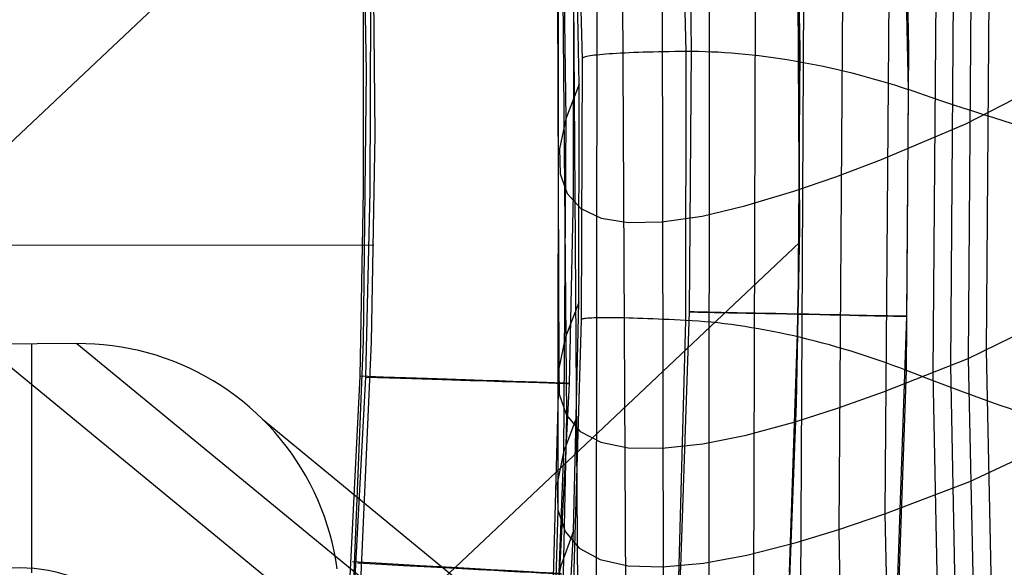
# Model space of a CAD drawing. Extents: x -919 to -345, y -585 to -19.
# Tile 71 of 123: x -422 to -377, y -463 to -438. Entities that reach past the tile are written whole.
import ezdxf

# ---------------------------------------------------------------- set-up
doc = ezdxf.new("R2010")
doc.units = 0
for name, color, linetype in [('GAMBE', 13, 'CONTINUOUS'), ('IMBOTT_SEDU', 139, 'CONTINUOUS'), ('SCHIUMATO', 84, 'CONTINUOUS'), ('TELAIO', 3, 'CONTINUOUS')]:
    doc.layers.add(name, color=color, linetype=linetype)

msp = doc.modelspace()

# ---------------------------------------------------------------- linework, layer by layer
at = {"layer": 'GAMBE'}
for p, q in [((-419.374, -452.872, -41.086), (-423.703, -452.906, -41.086)), ((-421.443, -463.417, -41.086), (-421.443, -452.888, -41.086)), ((-418.963, -452.875, -41.086), (-419.374, -452.872, -41.086)), ((-419.374, -452.872, -41.086), (-393.87, -473.801, -455.562)), ((-418.551, -452.893, -41.086), (-418.963, -452.875, -41.086)), ((-418.141, -452.925, -41.086), (-418.551, -452.893, -41.086)), ((-423.703, -452.906, -41.086), (-398.199, -473.836, -455.562)), ((-417.731, -452.971, -41.086), (-418.141, -452.925, -41.086)), ((-417.324, -453.031, -41.086), (-417.731, -452.971, -41.086)), ((-416.919, -453.105, -41.086), (-417.324, -453.031, -41.086)), ((-416.517, -453.192, -41.086), (-416.919, -453.105, -41.086)), ((-416.117, -453.294, -41.086), (-416.517, -453.192, -41.086)), ((-415.722, -453.409, -41.086), (-416.117, -453.294, -41.086)), ((-415.331, -453.538, -41.086), (-415.722, -453.409, -41.086)), ((-414.944, -453.68, -41.086), (-415.331, -453.538, -41.086)), ((-414.563, -453.835, -41.086), (-414.944, -453.68, -41.086)), ((-414.187, -454.003, -41.086), (-414.563, -453.835, -41.086)), ((-413.817, -454.184, -41.086), (-414.187, -454.003, -41.086)), ((-413.454, -454.378, -41.086), (-413.817, -454.184, -41.086)), ((-413.097, -454.584, -41.086), (-413.454, -454.378, -41.086)), ((-412.748, -454.802, -41.086), (-413.097, -454.584, -41.086)), ((-412.406, -455.032, -41.086), (-412.748, -454.802, -41.086)), ((-412.073, -455.273, -41.086), (-412.406, -455.032, -41.086)), ((-411.748, -455.526, -41.086), (-412.073, -455.273, -41.086)), ((-411.431, -455.79, -41.086), (-411.748, -455.526, -41.086)), ((-411.124, -456.064, -41.086), (-411.431, -455.79, -41.086)), ((-410.827, -456.349, -41.086), (-411.124, -456.064, -41.086)), ((-410.54, -456.644, -41.086), (-410.827, -456.349, -41.086)), ((-410.826, -456.351, -41.086), (-385.322, -477.28, -455.562)), ((-410.263, -456.949, -41.086), (-410.54, -456.644, -41.086)), ((-409.996, -457.263, -41.086), (-410.263, -456.949, -41.086)), ((-409.741, -457.586, -41.086), (-409.996, -457.263, -41.086)), ((-409.496, -457.917, -41.086), (-409.741, -457.586, -41.086)), ((-409.263, -458.257, -41.086), (-409.496, -457.917, -41.086)), ((-409.042, -458.604, -41.086), (-409.263, -458.257, -41.086)), ((-408.834, -458.959, -41.086), (-409.042, -458.604, -41.086)), ((-408.637, -459.321, -41.086), (-408.834, -458.959, -41.086)), ((-408.453, -459.689, -41.086), (-408.637, -459.321, -41.086)), ((-408.281, -460.064, -41.086), (-408.453, -459.689, -41.086)), ((-408.123, -460.444, -41.086), (-408.281, -460.064, -41.086)), ((-407.978, -460.829, -41.086), (-408.123, -460.444, -41.086)), ((-407.846, -461.219, -41.086), (-407.978, -460.829, -41.086)), ((-407.727, -461.614, -41.086), (-407.846, -461.219, -41.086)), ((-407.622, -462.012, -41.086), (-407.727, -461.614, -41.086)), ((-407.531, -462.413, -41.086), (-407.622, -462.012, -41.086)), ((-407.454, -462.818, -41.086), (-407.531, -462.413, -41.086)), ((-407.391, -463.225, -41.086), (-407.454, -462.818, -41.086))]:
    msp.add_line(p, q, dxfattribs=at)
at = {"layer": 'IMBOTT_SEDU'}
for p, q in [((-406.27, -427.958, -47.28), (-406.058, -440.357, -47.28)), ((-405.636, -443.249, -11.648), (-405.786, -427.986, -11.591)), ((-406.191, -437.277, -47.28), (-406.187, -445.826, -47.28)), ((-405.871, -445.861, -11.655), (-405.839, -437.308, -11.625)), ((-396.512, -445.971, -29.551), (-396.496, -437.232, -29.546)), ((-406.058, -440.357, -47.28), (-406.193, -452.758, -47.28)), ((-405.813, -452.799, -11.679), (-405.636, -443.249, -11.648)), ((-406.187, -445.826, -47.28), (-406.348, -454.373, -47.28)), ((-406.07, -454.411, -11.682), (-405.871, -445.861, -11.655)), ((-396.696, -454.705, -29.555), (-396.512, -445.971, -29.551)), ((-405.704, -448.336, -11.665), (-570.015, -448.602, -4.089)), ((-406.193, -452.758, -47.28), (-406.687, -465.106, -47.28)), ((-406.364, -465.153, -11.715), (-405.813, -452.799, -11.679)), ((-406.348, -454.373, -47.28), (-407.186, -471.449, -47.28)), ((-406.985, -471.492, -11.73), (-406.07, -454.411, -11.682)), ((-397.59, -472.114, -29.559), (-396.696, -454.705, -29.555))]:
    msp.add_line(p, q, dxfattribs=at)
at = {"layer": 'IMBOTT_SEDU', "extrusion": (0.032905, 0.999458, 0.000818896)}
msp.add_arc((402.918, -29.005, -467.536), 21.399, 124.1648, 236.7344, dxfattribs=at)
at = {"layer": 'IMBOTT_SEDU', "extrusion": (0.055453, 0.998461, 0.00076992)}
msp.add_arc((392.122, -29.039, -484.791), 21.376, 124.0711, 236.7071, dxfattribs=at)
at = {"layer": 'SCHIUMATO'}
for p, q in [((-376.59, -335.531, 181.132), (-377.501, -453.186, 180.707)), ((-377.427, -336.138, 177.288), (-378.333, -453.551, 176.958)), ((-378.232, -336.715, 173.429), (-379.154, -453.893, 173.2)), ((-379.027, -337.276, 169.567), (-379.963, -454.223, 169.441)), ((-381.26, -338.75, 158.499), (-382.168, -460.707, 158.388)), ((-383.407, -340.063, 147.394), (-384.292, -461.428, 147.3)), ((-390.202, -349.047, 107.49), (-390.291, -490.432, 107.456)), ((-392.537, -349.79, 91.716), (-392.337, -495.884, 91.649)), ((-394.657, -350.215, 75.898), (-394.043, -479.362, 75.818)), ((-385.474, -352.548, 136.243), (-386.106, -473.14, 136.169)), ((-387.914, -353.733, 121.888), (-388.269, -484.703, 121.832)), ((-396.791, -397.476, 44.187), (-396.298, -467.642, 44.088)), ((-397.178, -416.065, 28.28), (-396.835, -456.169, 28.218)), ((-395.403, -416.888, 60.026), (-395.478, -484.385, 59.951)), ((-391.319, -439.436, -44.503), (-391.631, -427.067, -44.485)), ((-396.383, -427.786, -35.78), (-396.114, -439.782, -35.78)), ((-381.081, -441.193, -46.997), (-381.339, -428.278, -46.998)), ((-396.243, -440.934, -35.655), (-396.44, -430.893, -35.635)), ((-397.003, -432.46, -19.578), (-396.854, -442.53, -19.597)), ((-397.257, -433.806, -3.493), (-397.184, -454.019, -3.528)), ((-397.206, -434.906, 12.366), (-397.232, -460.518, 12.326)), ((-396.1, -439.749, -36.406), (-396.112, -439.766, -36.092)), ((-396.079, -439.732, -36.721), (-396.1, -439.749, -36.406)), ((-396.047, -439.716, -37.038), (-396.079, -439.732, -36.721)), ((-396.005, -439.7, -37.356), (-396.047, -439.716, -37.038)), ((-395.953, -439.684, -37.674), (-396.005, -439.7, -37.356)), ((-395.89, -439.668, -37.992), (-395.953, -439.684, -37.674)), ((-395.817, -439.653, -38.31), (-395.89, -439.668, -37.992)), ((-395.733, -439.638, -38.626), (-395.817, -439.653, -38.31)), ((-395.638, -439.624, -38.94), (-395.733, -439.638, -38.626)), ((-395.534, -439.609, -39.253), (-395.638, -439.624, -38.94)), ((-395.418, -439.596, -39.562), (-395.534, -439.609, -39.253)), ((-395.293, -439.582, -39.869), (-395.418, -439.596, -39.562)), ((-395.157, -439.569, -40.171), (-395.293, -439.582, -39.869)), ((-395.012, -439.557, -40.47), (-395.157, -439.569, -40.171)), ((-394.857, -439.545, -40.764), (-395.012, -439.557, -40.47)), ((-394.692, -439.534, -41.052), (-394.857, -439.545, -40.764)), ((-394.518, -439.523, -41.335), (-394.692, -439.534, -41.052)), ((-394.335, -439.513, -41.612), (-394.518, -439.523, -41.335)), ((-394.143, -439.504, -41.882), (-394.335, -439.513, -41.612)), ((-393.943, -439.495, -42.146), (-394.143, -439.504, -41.882)), ((-393.735, -439.486, -42.402), (-393.943, -439.495, -42.146)), ((-393.52, -439.478, -42.65), (-393.735, -439.486, -42.402)), ((-393.298, -439.471, -42.891), (-393.52, -439.478, -42.65)), ((-393.069, -439.465, -43.123), (-393.298, -439.471, -42.891)), ((-392.834, -439.459, -43.347), (-393.069, -439.465, -43.123)), ((-392.593, -439.454, -43.563), (-392.834, -439.459, -43.347)), ((-392.347, -439.449, -43.769), (-392.593, -439.454, -43.563)), ((-392.096, -439.445, -43.966), (-392.347, -439.449, -43.769)), ((-391.84, -439.441, -44.155), (-392.096, -439.445, -43.966)), ((-391.581, -439.439, -44.334), (-391.84, -439.441, -44.155)), ((-391.319, -439.436, -44.503), (-391.581, -439.439, -44.334)), ((-391.33, -451.804, -44.52), (-391.319, -439.436, -44.503)), ((-391.033, -439.436, -44.678), (-391.319, -439.436, -44.503)), ((-390.743, -439.439, -44.847), (-391.033, -439.436, -44.678)), ((-390.449, -439.446, -45.012), (-390.743, -439.439, -44.847)), ((-390.151, -439.457, -45.171), (-390.449, -439.446, -45.012)), ((-389.849, -439.471, -45.324), (-390.151, -439.457, -45.171)), ((-389.543, -439.489, -45.472), (-389.849, -439.471, -45.324)), ((-389.234, -439.511, -45.614), (-389.543, -439.489, -45.472)), ((-388.921, -439.536, -45.751), (-389.234, -439.511, -45.614)), ((-388.606, -439.565, -45.881), (-388.921, -439.536, -45.751)), ((-388.287, -439.598, -46.005), (-388.606, -439.565, -45.881)), ((-387.966, -439.635, -46.122), (-388.287, -439.598, -46.005)), ((-387.643, -439.675, -46.233), (-387.966, -439.635, -46.122)), ((-387.318, -439.719, -46.337), (-387.643, -439.675, -46.233)), ((-386.991, -439.767, -46.435), (-387.318, -439.719, -46.337)), ((-396.114, -439.782, -35.78), (-396.153, -451.782, -35.78)), ((-396.112, -439.766, -36.092), (-396.114, -439.782, -35.78)), ((-386.662, -439.818, -46.526), (-386.991, -439.767, -46.435)), ((-386.332, -439.873, -46.61), (-386.662, -439.818, -46.526)), ((-386.001, -439.932, -46.687), (-386.332, -439.873, -46.61)), ((-385.669, -439.994, -46.757), (-386.001, -439.932, -46.687)), ((-385.336, -440.059, -46.82), (-385.669, -439.994, -46.757)), ((-385.003, -440.128, -46.876), (-385.336, -440.059, -46.82)), ((-384.67, -440.2, -46.925), (-385.003, -440.128, -46.876)), ((-384.338, -440.276, -46.967), (-384.67, -440.2, -46.925)), ((-384.006, -440.355, -47.001), (-384.338, -440.276, -46.967)), ((-383.674, -440.437, -47.029), (-384.006, -440.355, -47.001)), ((-383.344, -440.521, -47.049), (-383.674, -440.437, -47.029)), ((-383.015, -440.609, -47.063), (-383.344, -440.521, -47.049)), ((-382.688, -440.7, -47.069), (-383.015, -440.609, -47.063)), ((-396.243, -440.934, -35.655), (-396.854, -442.53, -19.597)), ((-396.258, -450.975, -35.678), (-396.243, -440.934, -35.655)), ((-382.362, -440.794, -47.068), (-382.688, -440.7, -47.069)), ((-382.038, -440.89, -47.061), (-382.362, -440.794, -47.068)), ((-381.716, -440.988, -47.046), (-382.038, -440.89, -47.061)), ((-381.397, -441.09, -47.025), (-381.716, -440.988, -47.046)), ((-381.08, -441.193, -46.997), (-381.397, -441.09, -47.025)), ((-381.171, -454.111, -46.997), (-381.081, -441.193, -46.997)), ((-378.441, -442.768, 176.988), (-375.357, -441.171, 190.722)), ((-396.854, -442.53, -19.597), (-397.147, -443.912, -3.509)), ((-396.854, -442.53, -19.597), (-396.972, -457.872, -19.629)), ((-382.327, -444.395, 158.399), (-378.441, -442.768, 176.988)), ((-397.147, -443.912, -3.509), (-397.126, -445.055, 12.35)), ((-384.433, -445.192, 147.31), (-382.327, -444.395, 158.399)), ((-397.126, -445.055, 12.35), (-396.801, -445.973, 28.233)), ((-386.368, -445.863, 136.181), (-384.433, -445.192, 147.31)), ((-396.801, -445.973, 28.233), (-396.174, -446.66, 44.114)), ((-388.61, -446.54, 121.85), (-386.368, -445.863, 136.181)), ((-390.586, -447.004, 107.471), (-388.61, -446.54, 121.85)), ((-396.174, -446.66, 44.114), (-395.239, -447.106, 59.985)), ((-392.442, -447.271, 91.676), (-390.586, -447.004, 107.471)), ((-395.239, -447.106, 59.985), (-393.991, -447.305, 75.843)), ((-393.991, -447.305, 75.843), (-392.442, -447.271, 91.676)), ((-396.258, -450.975, -35.678), (-396.883, -452.6, -19.617)), ((-396.506, -461.486, -35.704), (-396.258, -450.975, -35.678)), ((-396.153, -451.782, -35.78), (-396.508, -463.777, -35.78)), ((-396.15, -451.77, -36.092), (-396.153, -451.782, -35.78)), ((-396.137, -451.759, -36.407), (-396.15, -451.77, -36.092)), ((-396.114, -451.748, -36.723), (-396.137, -451.759, -36.407)), ((-396.081, -451.738, -37.04), (-396.114, -451.748, -36.723)), ((-396.038, -451.729, -37.359), (-396.081, -451.738, -37.04)), ((-395.985, -451.721, -37.678), (-396.038, -451.729, -37.359)), ((-395.921, -451.713, -37.996), (-395.985, -451.721, -37.678)), ((-395.847, -451.706, -38.314), (-395.921, -451.713, -37.996)), ((-395.762, -451.7, -38.631), (-395.847, -451.706, -38.314)), ((-395.666, -451.695, -38.946), (-395.762, -451.7, -38.631)), ((-395.561, -451.691, -39.259), (-395.666, -451.695, -38.946)), ((-395.444, -451.687, -39.569), (-395.561, -451.691, -39.259)), ((-395.318, -451.685, -39.876), (-395.444, -451.687, -39.569)), ((-395.181, -451.683, -40.179), (-395.318, -451.685, -39.876)), ((-395.035, -451.682, -40.478), (-395.181, -451.683, -40.179)), ((-394.879, -451.683, -40.773), (-395.035, -451.682, -40.478)), ((-394.713, -451.684, -41.062), (-394.879, -451.683, -40.773)), ((-394.538, -451.686, -41.345), (-394.713, -451.684, -41.062)), ((-394.354, -451.689, -41.623), (-394.538, -451.686, -41.345)), ((-394.162, -451.693, -41.893), (-394.354, -451.689, -41.623)), ((-393.961, -451.698, -42.157), (-394.162, -451.693, -41.893)), ((-393.753, -451.704, -42.414), (-393.961, -451.698, -42.157)), ((-393.537, -451.71, -42.663), (-393.753, -451.704, -42.414)), ((-393.314, -451.717, -42.904), (-393.537, -451.71, -42.663)), ((-393.084, -451.726, -43.137), (-393.314, -451.717, -42.904)), ((-392.848, -451.735, -43.362), (-393.084, -451.726, -43.137)), ((-392.607, -451.744, -43.577), (-392.848, -451.735, -43.362)), ((-392.36, -451.755, -43.784), (-392.607, -451.744, -43.577)), ((-392.109, -451.766, -43.982), (-392.36, -451.755, -43.784)), ((-391.853, -451.778, -44.171), (-392.109, -451.766, -43.982)), ((-391.593, -451.791, -44.35), (-391.853, -451.778, -44.171)), ((-391.677, -464.168, -44.537), (-391.33, -451.804, -44.52)), ((-391.33, -451.804, -44.52), (-391.593, -451.791, -44.35)), ((-391.044, -451.82, -44.695), (-391.33, -451.804, -44.52)), ((-390.754, -451.84, -44.865), (-391.044, -451.82, -44.695)), ((-390.46, -451.864, -45.03), (-390.754, -451.84, -44.865)), ((-390.162, -451.892, -45.189), (-390.46, -451.864, -45.03)), ((-389.861, -451.923, -45.343), (-390.162, -451.892, -45.189)), ((-389.555, -451.959, -45.491), (-389.861, -451.923, -45.343)), ((-389.247, -451.998, -45.633), (-389.555, -451.959, -45.491)), ((-388.935, -452.041, -45.769), (-389.247, -451.998, -45.633)), ((-388.621, -452.088, -45.899), (-388.935, -452.041, -45.769)), ((-388.304, -452.138, -46.023), (-388.621, -452.088, -45.899)), ((-387.985, -452.193, -46.14), (-388.304, -452.138, -46.023)), ((-387.663, -452.251, -46.251), (-387.985, -452.193, -46.14)), ((-387.34, -452.312, -46.355), (-387.663, -452.251, -46.251)), ((-387.015, -452.378, -46.452), (-387.34, -452.312, -46.355)), ((-386.688, -452.447, -46.543), (-387.015, -452.378, -46.452)), ((-378.333, -453.551, 176.958), (-375.226, -452.033, 190.645)), ((-396.883, -452.6, -19.617), (-397.184, -454.019, -3.528)), ((-386.36, -452.52, -46.626), (-386.688, -452.447, -46.543)), ((-386.032, -452.596, -46.703), (-386.36, -452.52, -46.626)), ((-385.703, -452.676, -46.772), (-386.032, -452.596, -46.703)), ((-385.373, -452.759, -46.834), (-385.703, -452.676, -46.772)), ((-385.044, -452.845, -46.89), (-385.373, -452.759, -46.834)), ((-384.714, -452.935, -46.938), (-385.044, -452.845, -46.89)), ((-384.385, -453.028, -46.978), (-384.714, -452.935, -46.938)), ((-384.057, -453.124, -47.012), (-384.385, -453.028, -46.978)), ((-383.729, -453.223, -47.039), (-384.057, -453.124, -47.012)), ((-383.403, -453.325, -47.058), (-383.729, -453.223, -47.039)), ((-383.078, -453.43, -47.07), (-383.403, -453.325, -47.058)), ((-377.501, -453.186, 180.707), (-376.786, -487.193, 180.623)), ((-382.755, -453.537, -47.075), (-383.078, -453.43, -47.07)), ((-382.433, -453.647, -47.073), (-382.755, -453.537, -47.075)), ((-382.114, -453.759, -47.065), (-382.433, -453.647, -47.073)), ((-382.235, -455.096, 158.392), (-378.333, -453.551, 176.958)), ((-381.797, -453.874, -47.049), (-382.114, -453.759, -47.065)), ((-378.333, -453.551, 176.958), (-377.626, -487.487, 176.894)), ((-397.184, -454.019, -3.528), (-397.764, -475.18, -3.574)), ((-397.184, -454.019, -3.528), (-397.164, -455.203, 12.335)), ((-381.482, -453.991, -47.027), (-381.797, -453.874, -47.049)), ((-381.621, -467.021, -46.997), (-381.171, -454.111, -46.997)), ((-381.171, -454.111, -46.997), (-381.482, -453.991, -47.027)), ((-379.963, -454.223, 169.441), (-379.272, -488.042, 169.419)), ((-379.154, -453.893, 173.2), (-378.455, -487.77, 173.158)), ((-384.353, -455.844, 147.303), (-382.235, -455.096, 158.392)), ((-397.164, -455.203, 12.335), (-396.835, -456.169, 28.218)), ((-386.3, -456.468, 136.176), (-384.353, -455.844, 147.303)), ((-396.835, -456.169, 28.218), (-397.36, -482.865, 28.182)), ((-396.352, -456.231, -35.691), (-396.972, -457.872, -19.629)), ((-396.835, -456.169, 28.218), (-396.201, -456.907, 44.101)), ((-388.559, -457.084, 121.845), (-386.3, -456.468, 136.176)), ((-396.201, -456.907, 44.101), (-395.254, -457.407, 59.974)), ((-395.254, -457.407, 59.974), (-393.99, -457.662, 75.834)), ((-390.551, -457.486, 107.468), (-388.559, -457.084, 121.845)), ((-396.972, -457.872, -19.629), (-397.56, -473.68, -19.666)), ((-396.972, -457.872, -19.629), (-397.263, -459.311, -3.538)), ((-393.99, -457.662, 75.834), (-392.424, -457.688, 91.669)), ((-392.424, -457.688, 91.669), (-390.551, -457.486, 107.468)), ((-378.257, -459.208, 176.943), (-375.138, -457.748, 190.61)), ((-382.168, -460.707, 158.388), (-378.257, -459.208, 176.943)), ((-397.263, -459.311, -3.538), (-397.232, -460.518, 12.326)), ((-397.232, -460.518, 12.326), (-397.834, -481.77, 12.291)), ((-397.232, -460.518, 12.326), (-396.89, -461.508, 28.21)), ((-384.292, -461.428, 147.3), (-382.168, -460.707, 158.388)), ((-382.168, -460.707, 158.388), (-381.576, -488.753, 158.367)), ((-397.319, -477.237, -35.748), (-396.506, -461.486, -35.704)), ((-396.506, -461.486, -35.704), (-397.111, -463.143, -19.641)), ((-396.89, -461.508, 28.21), (-396.24, -462.275, 44.094)), ((-386.248, -462.025, 136.174), (-384.292, -461.428, 147.3)), ((-384.292, -461.428, 147.3), (-383.741, -489.343, 147.281)), ((-396.24, -462.275, 44.094), (-395.277, -462.802, 59.969)), ((-388.519, -462.608, 121.843), (-386.248, -462.025, 136.174)), ((-395.277, -462.802, 59.969), (-393.996, -463.087, 75.83)), ((-390.526, -462.977, 107.466), (-388.519, -462.608, 121.843)), ((-397.111, -463.143, -19.641), (-397.385, -464.602, -3.55)), ((-393.996, -463.087, 75.83), (-392.414, -463.145, 91.666)), ((-392.414, -463.145, 91.666), (-390.526, -462.977, 107.466))]:
    msp.add_line(p, q, dxfattribs=at)
at = {"layer": 'SCHIUMATO', "extrusion": (0.335983, 0.938159, -0.083503)}
msp.add_arc((210.869, -81.186, -538.015), 11.094, 177.9989, 265.5825, dxfattribs=at)
at = {"layer": 'SCHIUMATO', "extrusion": (0.369993, 0.925842, -0.076957)}
msp.add_arc((186.236, -79.131, -557.842), 11.094, 178.2291, 265.8565, dxfattribs=at)
at = {"layer": 'TELAIO'}
for p, q in [((-533.629, -548.408, -38.59), (-387.027, -410.28, -38.59)), ((-533.629, -548.408, -33.59), (-387.027, -410.28, -33.59)), ((-387.027, -410.28, -36.09), (-533.629, -548.408, -36.09)), ((-381.304, -426.961, -36.09), (-381.082, -439.276, -36.09)), ((-391.299, -427.247, -36.09), (-391.083, -439.34, -36.09)), ((-386.301, -427.104, -41.09), (-386.082, -439.308, -41.09)), ((-386.301, -427.104, -31.09), (-386.082, -439.308, -31.09)), ((-386.188, -431.483, -38.59), (-386.093, -447.581, -38.59)), ((-386.188, -431.483, -33.59), (-386.093, -447.581, -33.59)), ((-386.093, -447.581, -36.09), (-386.188, -431.483, -36.09)), ((-381.082, -439.276, -36.09), (-381.176, -451.616, -36.09)), ((-391.083, -439.34, -36.09), (-391.174, -451.41, -36.09)), ((-386.082, -439.308, -41.09), (-386.175, -451.513, -41.09)), ((-386.082, -439.308, -31.09), (-386.175, -451.513, -31.09)), ((-386.093, -447.581, -38.59), (-386.248, -455.625, -38.59)), ((-386.093, -447.581, -33.59), (-386.248, -455.625, -33.59)), ((-386.248, -455.625, -36.09), (-386.093, -447.581, -36.09)), ((-386.093, -447.581, -38.59), (-386.093, -447.581, -33.59)), ((-474.695, -531.696, -38.59), (-386.099, -448.221, -38.59)), ((-474.695, -531.696, -33.59), (-386.099, -448.221, -33.59)), ((-391.174, -451.41, -36.09), (-391.573, -463.138, -36.09)), ((-386.175, -451.513, -41.09), (-386.581, -463.393, -41.09)), ((-386.175, -451.513, -31.09), (-386.581, -463.391, -31.09)), ((-381.176, -451.616, -36.09), (-381.589, -463.646, -36.09)), ((-386.248, -455.625, -38.59), (-386.568, -463.667, -38.59)), ((-386.248, -455.625, -33.59), (-386.568, -463.667, -33.59)), ((-386.568, -463.667, -36.09), (-386.248, -455.625, -36.09)), ((-391.573, -463.138, -36.09), (-392.3, -474.922, -36.091))]:
    msp.add_line(p, q, dxfattribs=at)
at = {"layer": 'TELAIO', "extrusion": (0.020582, 0.999788, -3.11533e-06)}
msp.add_circle((376.8, -36.092, -459.366), 5, dxfattribs=at)
at = {"layer": 'TELAIO', "extrusion": (-0.061345, 0.050257, 0.996851)}
msp.add_circle((631.135, -31.251, -33.718), 7, dxfattribs=at)

doc.saveas('drawing.dxf')
